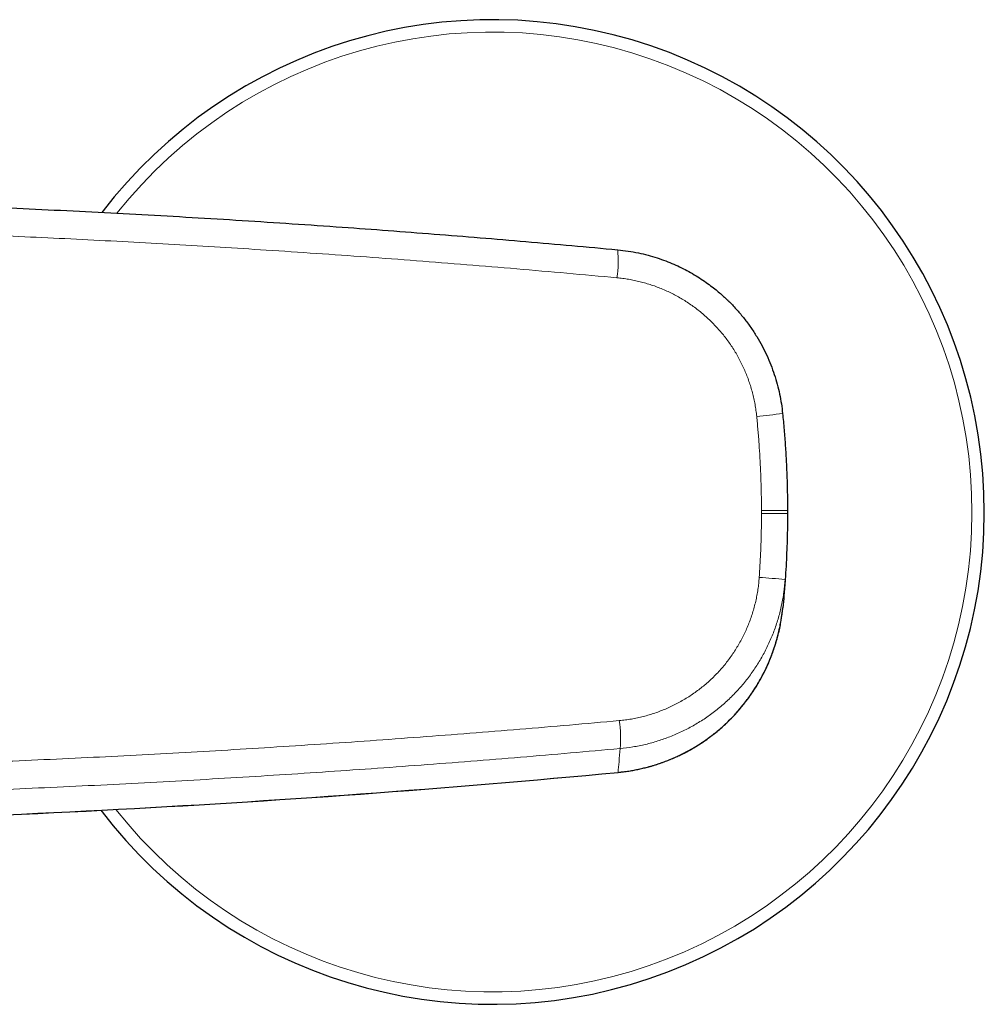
# Model space of a CAD drawing. Header units: millimetres. Extents: x 8 to 949, y 12 to 889.
# Tile 34 of 256: x 481 to 549, y 623 to 693. Entities that reach past the tile are written whole.
import ezdxf

# ---------------------------------------------------------------- set-up
doc = ezdxf.new("R2010")
doc.units = ezdxf.units.MM

msp = doc.modelspace()

# ---------------------------------------------------------------- linework, layer by layer
at = {"color": 252, "linetype": 'Continuous', "lineweight": 0}
for p, q in [((533.605, 658.341), (533.605, 658.539)), ((523.403, 639.93), (523.403, 639.926))]:
    msp.add_line(p, q, dxfattribs=at)
at = {"color": 7, "linetype": 'Continuous', "lineweight": 30}
for p, q in [((535.458, 658.539), (535.458, 658.339)), ((523.403, 639.928), (523.403, 639.929)), ((523.403, 639.926), (523.403, 639.926))]:
    msp.add_line(p, q, dxfattribs=at)
for centre, radius, start, end in [((514.458, 658.439), 35, 217.28639, 142.51377), ((441.439, 1507.936), 871.872, 270.558342, 275.394291)]:
    msp.add_arc(centre, radius, start, end, dxfattribs=at)
at = {"color": 252, "linetype": 'Continuous', "lineweight": 0}
for centre, radius, start, end in [((514.458, 658.439), 34.121, 218.29832, 141.49295), ((515.432, 676.304), 7.983, 351.26405, 5.59991), ((527.572, 726.28), 61.306, 275.32696, 277.05961), ((527.771, 564.62), 89.346, 85.17008, 86.35849), ((514.747, 642.362), 8.833, 355.18794, 8.11127), ((441.439, 1507.936), 871.868, 270.558346, 275.394291)]:
    msp.add_arc(centre, radius, start, end, dxfattribs=at)
at = {"color": 7, "linetype": 'Continuous', "lineweight": 30}
for points, knots in [([(478.847, 680.111), (480.034, 680.059), (482.41, 679.954), (485.973, 679.778), (489.536, 679.59), (493.099, 679.387), (496.662, 679.169), (500.225, 678.938), (503.689, 678.699), (507.054, 678.454), (510.319, 678.204), (513.584, 677.942), (516.849, 677.668), (520.114, 677.383), (522.289, 677.183), (523.377, 677.083)], [0, 0, 0, 0, 0.079842, 0.15971, 0.239603, 0.319523, 0.399469, 0.479444, 0.559447, 0.632808, 0.706195, 0.779607, 0.853045, 0.926509, 1, 1, 1, 1]), ([(523.377, 677.083), (523.628, 677.055), (524.121, 677.001), (524.841, 676.868), (525.526, 676.705), (526.177, 676.512), (526.792, 676.296), (527.371, 676.059), (527.914, 675.807), (528.44, 675.533), (528.948, 675.239), (529.433, 674.927), (529.877, 674.614), (530.267, 674.315), (530.608, 674.033), (530.894, 673.781), (531.081, 673.607), (531.179, 673.513), (531.209, 673.484), (531.238, 673.456), (531.267, 673.428), (531.295, 673.4), (531.503, 673.194), (531.877, 672.8), (532.384, 672.196), (532.849, 671.569), (533.27, 670.923), (533.648, 670.262), (533.983, 669.588), (534.274, 668.905), (534.524, 668.215), (534.731, 667.522), (534.897, 666.827), (535.026, 666.133), (535.08, 665.669), (535.107, 665.439)], [0, 0, 0, 0, 0.042317, 0.083156, 0.122517, 0.160399, 0.196803, 0.231729, 0.265176, 0.297145, 0.331195, 0.36339, 0.39373, 0.422216, 0.44575, 0.467848, 0.486106, 0.488415, 0.490705, 0.492975, 0.495227, 0.497459, 0.499672, 0.544257, 0.588314, 0.631846, 0.674851, 0.71733, 0.759285, 0.800714, 0.841619, 0.881999, 0.921856, 0.961189, 1, 1, 1, 1]), ([(535.107, 665.439), (535.144, 665.056), (535.217, 664.29), (535.303, 663.139), (535.371, 661.989), (535.42, 660.838), (535.451, 659.688), (535.455, 658.922), (535.458, 658.539)], [0, 0, 0, 0, 0.1670478, 0.3339428, 0.5006853, 0.6672755, 0.8337137, 1, 1, 1, 1]), ([(535.458, 658.339), (535.456, 658.026), (535.453, 657.401), (535.432, 656.462), (535.399, 655.524), (535.354, 654.586), (535.314, 653.961), (535.294, 653.648)], [0, 0, 0, 0, 0.199796, 0.399693, 0.599693, 0.799795, 1, 1, 1, 1]), ([(535.294, 653.648), (535.266, 653.271), (535.217, 652.597), (535.154, 651.922), (535.125, 651.625)], [0, 0, 0, 0, 0.56, 1, 1, 1, 1]), ([(523.403, 639.93), (523.701, 639.964), (524.296, 640.032), (525.176, 640.213), (526.041, 640.449), (526.886, 640.745), (527.708, 641.098), (528.505, 641.506), (529.273, 641.968), (530.008, 642.482), (530.708, 643.048), (531.369, 643.662), (531.984, 644.321), (532.552, 645.02), (533.068, 645.755), (533.533, 646.522), (533.943, 647.318), (534.298, 648.141), (534.597, 648.986), (534.836, 649.85), (535.02, 650.731), (535.09, 651.327), (535.125, 651.625)], [0, 0, 0, 0, 0.050149, 0.100148, 0.150047, 0.199887, 0.249706, 0.299538, 0.349421, 0.399392, 0.449494, 0.499778, 0.550069, 0.600192, 0.650196, 0.700121, 0.750005, 0.79988, 0.84978, 0.899739, 0.949797, 1, 1, 1, 1]), ([(523.403, 639.929), (523.532, 639.943), (523.788, 639.969), (524.167, 640.023), (524.535, 640.085), (524.893, 640.157), (525.241, 640.237), (525.598, 640.329), (525.963, 640.434), (526.334, 640.554), (526.69, 640.68), (527.034, 640.814), (527.367, 640.953), (527.686, 641.098), (527.992, 641.246), (528.284, 641.397), (528.56, 641.548), (528.822, 641.7), (529.069, 641.85), (529.304, 642.001), (529.536, 642.156), (529.765, 642.317), (529.989, 642.482), (530.198, 642.642), (530.393, 642.798), (530.593, 642.965), (530.802, 643.146), (531.024, 643.347), (531.269, 643.58), (531.537, 643.849), (531.823, 644.156), (532.103, 644.476), (532.362, 644.794), (532.601, 645.106), (532.821, 645.412), (533.035, 645.727), (533.242, 646.053), (533.442, 646.388), (533.643, 646.751), (533.842, 647.14), (534.035, 647.551), (534.212, 647.962), (534.353, 648.326), (534.466, 648.641), (534.555, 648.907), (534.637, 649.172), (534.713, 649.437), (534.782, 649.7), (534.846, 649.961), (534.899, 650.204), (534.944, 650.426), (534.981, 650.624), (535.012, 650.809), (535.035, 650.955), (535.051, 651.065), (535.061, 651.143), (535.071, 651.217), (535.08, 651.291), (535.091, 651.367), (535.103, 651.445), (535.115, 651.527), (535.121, 651.579), (535.124, 651.607)], [0, 0, 0, 0, 0.021727, 0.042979, 0.06376, 0.084077, 0.103933, 0.123333, 0.145616, 0.167275, 0.188313, 0.208735, 0.228898, 0.248426, 0.267323, 0.285589, 0.303227, 0.319938, 0.336045, 0.351547, 0.366445, 0.382696, 0.398162, 0.412842, 0.426735, 0.439839, 0.456285, 0.472928, 0.489813, 0.512792, 0.536126, 0.559811, 0.583851, 0.60453, 0.62547, 0.646672, 0.668138, 0.689872, 0.711819, 0.737436, 0.762687, 0.787577, 0.812111, 0.827853, 0.843447, 0.858895, 0.874196, 0.889353, 0.904365, 0.918964, 0.930934, 0.942139, 0.952577, 0.962248, 0.966796, 0.971151, 0.975314, 0.97932, 0.983571, 0.988351, 0.993801, 1, 1, 1, 1])]:
    msp.add_open_spline(points, degree=3, knots=knots, dxfattribs=at)
at = {"color": 252, "linetype": 'Continuous', "lineweight": 0}
for points, knots in [([(523.323, 675.091), (522.135, 675.2), (519.761, 675.418), (516.198, 675.727), (512.634, 676.023), (509.069, 676.304), (505.503, 676.571), (501.937, 676.823), (498.468, 677.055), (495.098, 677.267), (491.827, 677.462), (488.555, 677.644), (485.282, 677.814), (482.009, 677.973), (479.826, 678.069), (478.735, 678.117)], [0, 0, 0, 0, 0.080096, 0.160171, 0.240227, 0.320263, 0.400283, 0.480286, 0.560274, 0.633584, 0.706885, 0.780175, 0.853457, 0.926732, 1, 1, 1, 1]), ([(533.264, 665.239), (533.248, 665.38), (533.216, 665.663), (533.148, 666.084), (533.064, 666.503), (532.964, 666.918), (532.849, 667.325), (532.719, 667.724), (532.576, 668.115), (532.417, 668.501), (532.243, 668.883), (532.054, 669.26), (531.849, 669.631), (531.631, 669.994), (531.398, 670.348), (531.153, 670.693), (530.895, 671.026), (530.627, 671.347), (530.347, 671.657), (530.054, 671.959), (529.747, 672.25), (529.428, 672.531), (529.099, 672.799), (528.759, 673.055), (528.412, 673.295), (528.06, 673.52), (527.702, 673.729), (527.336, 673.926), (526.96, 674.109), (526.576, 674.28), (526.183, 674.436), (525.785, 674.577), (525.381, 674.703), (524.973, 674.813), (524.563, 674.907), (524.152, 674.985), (523.739, 675.048), (523.461, 675.077), (523.323, 675.091)], [0, 0, 0, 0, 0.02812, 0.056208, 0.084307, 0.112461, 0.140539, 0.167959, 0.195369, 0.222807, 0.250313, 0.278265, 0.306169, 0.334068, 0.362002, 0.390067, 0.417644, 0.445186, 0.472732, 0.500323, 0.528379, 0.556396, 0.584417, 0.612484, 0.640487, 0.667848, 0.695193, 0.722563, 0.749995, 0.777906, 0.805774, 0.833642, 0.861549, 0.889608, 0.917204, 0.944775, 0.97236, 1, 1, 1, 1]), ([(533.605, 658.539), (533.604, 658.852), (533.6, 659.479), (533.579, 660.418), (533.545, 661.357), (533.497, 662.31), (533.435, 663.277), (533.359, 664.259), (533.296, 664.912), (533.264, 665.239)], [0, 0, 0, 0, 0.140071, 0.280073, 0.420032, 0.559976, 0.706597, 0.853261, 1, 1, 1, 1]), ([(533.446, 653.785), (533.464, 654.068), (533.501, 654.634), (533.543, 655.485), (533.576, 656.386), (533.6, 657.338), (533.603, 658.007), (533.605, 658.341)], [0, 0, 0, 0, 0.186703, 0.373357, 0.55999, 0.779965, 1, 1, 1, 1]), ([(523.491, 643.609), (523.636, 643.623), (523.924, 643.653), (524.354, 643.719), (524.781, 643.801), (525.204, 643.9), (525.621, 644.015), (526.028, 644.144), (526.427, 644.289), (526.821, 644.448), (527.211, 644.624), (527.596, 644.816), (527.975, 645.024), (528.345, 645.246), (528.707, 645.484), (529.058, 645.734), (529.397, 645.996), (529.723, 646.27), (530.039, 646.556), (530.344, 646.857), (530.64, 647.171), (530.924, 647.498), (531.195, 647.837), (531.453, 648.187), (531.695, 648.544), (531.921, 648.907), (532.131, 649.276), (532.327, 649.654), (532.51, 650.041), (532.679, 650.438), (532.833, 650.843), (532.97, 651.253), (533.092, 651.67), (533.197, 652.09), (533.285, 652.512), (533.356, 652.934), (533.412, 653.358), (533.434, 653.643), (533.446, 653.785)], [0, 0, 0, 0, 0.028097, 0.056168, 0.084257, 0.11241, 0.140492, 0.167914, 0.195323, 0.222758, 0.250261, 0.278217, 0.306112, 0.333989, 0.36189, 0.389928, 0.417475, 0.444965, 0.472442, 0.499947, 0.527931, 0.555901, 0.583901, 0.611978, 0.640012, 0.667405, 0.69479, 0.722206, 0.749694, 0.777685, 0.805616, 0.833532, 0.861476, 0.889589, 0.917234, 0.944822, 0.972396, 1, 1, 1, 1]), ([(535.294, 653.648), (535.266, 653.342), (535.212, 652.731), (535.048, 651.826), (534.825, 650.937), (534.541, 650.068), (534.197, 649.222), (533.795, 648.402), (533.337, 647.613), (532.824, 646.856), (532.258, 646.137), (531.641, 645.458), (530.977, 644.826), (530.27, 644.243), (529.525, 643.713), (528.745, 643.237), (527.935, 642.817), (527.097, 642.454), (526.236, 642.15), (525.355, 641.908), (524.458, 641.724), (523.852, 641.655), (523.549, 641.621)], [0, 0, 0, 0, 0.050363, 0.100529, 0.15055, 0.200471, 0.250333, 0.300173, 0.350027, 0.399933, 0.449934, 0.500081, 0.550247, 0.600301, 0.650279, 0.700211, 0.750119, 0.800022, 0.849938, 0.899887, 0.949896, 1, 1, 1, 1]), ([(467.061, 640.262), (468.243, 640.297), (470.606, 640.366), (474.149, 640.487), (477.692, 640.622), (481.234, 640.77), (484.755, 640.931), (488.254, 641.104), (491.732, 641.29), (495.208, 641.489), (498.708, 641.703), (502.231, 641.932), (505.776, 642.177), (509.321, 642.435), (512.865, 642.707), (516.408, 642.993), (519.951, 643.292), (522.311, 643.503), (523.491, 643.609)], [0, 0, 0, 0, 0.062662, 0.125328, 0.187998, 0.250673, 0.313355, 0.374924, 0.4365, 0.498086, 0.559681, 0.622543, 0.685418, 0.748305, 0.811206, 0.874121, 0.937052, 1, 1, 1, 1]), ([(523.549, 641.621), (522.369, 641.516), (520.01, 641.304), (516.47, 641.005), (512.929, 640.719), (509.388, 640.446), (505.868, 640.189), (502.369, 639.948), (498.89, 639.721), (495.411, 639.507), (491.908, 639.305), (488.382, 639.116), (484.832, 638.939), (481.281, 638.777), (477.731, 638.628), (474.181, 638.493), (470.631, 638.371), (468.264, 638.302), (467.08, 638.267)], [0, 0, 0, 0, 0.062871, 0.12572, 0.188546, 0.251351, 0.314134, 0.375777, 0.437399, 0.499003, 0.560589, 0.623413, 0.686219, 0.749008, 0.81178, 0.874535, 0.937275, 1, 1, 1, 1]), ([(523.549, 641.621), (523.525, 641.306), (523.482, 640.743), (523.427, 640.178), (523.403, 639.93)], [0, 0, 0, 0, 0.56, 1, 1, 1, 1])]:
    msp.add_open_spline(points, degree=3, knots=knots, dxfattribs=at)
for points in [[(535.458, 658.539), (535.431, 658.539), (535.376, 658.539), (534.954, 658.539), (534.347, 658.539), (533.852, 658.539), (533.605, 658.539)], [(535.458, 658.339), (535.431, 658.339), (535.376, 658.339), (534.954, 658.34), (534.347, 658.341), (533.852, 658.341), (533.605, 658.341)]]:
    msp.add_open_spline(points, degree=3, dxfattribs=at)

doc.saveas('drawing.dxf')
